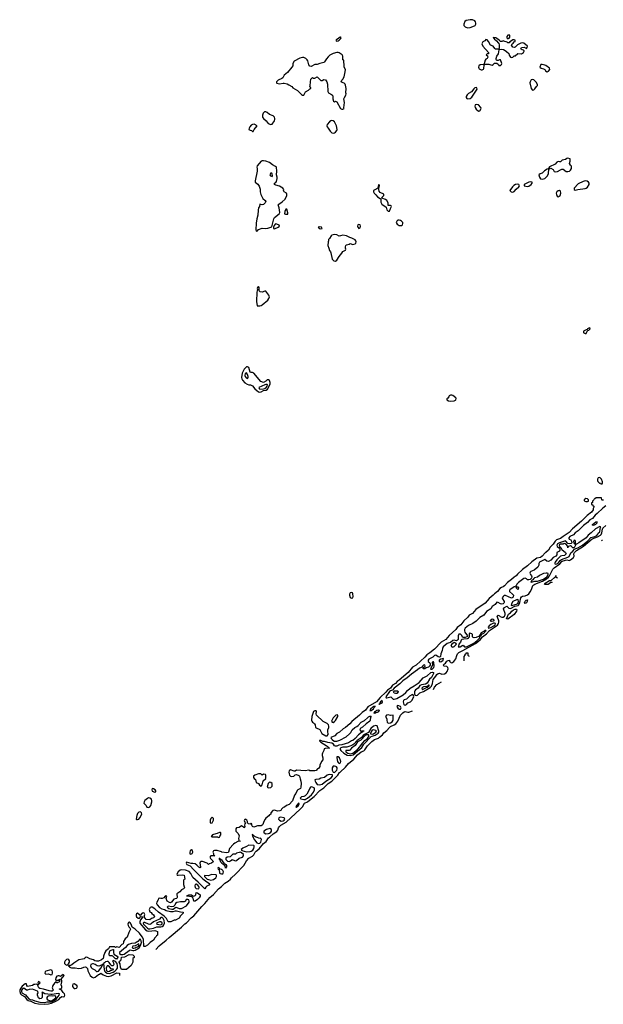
# Model space of a CAD drawing. Header units: inches. Extents: x 2701622 to 2964296, y 496201 to 720542.
# Tile 216 of 256: x 2896701 to 2906250, y 496201 to 512305. Entities that reach past the tile are written whole.
import ezdxf

# ---------------------------------------------------------------- set-up
doc = ezdxf.new("R2010")
doc.units = ezdxf.units.IN
doc.header["$MEASUREMENT"] = 0
for name, color, linetype in [('C8499', 7, 'Continuous'), ('C9409', 7, 'Continuous'), ('C9500', 7, 'Continuous'), ('C9501', 7, 'Continuous')]:
    doc.layers.add(name, color=color, linetype=linetype)

msp = doc.modelspace()

# ---------------------------------------------------------------- linework, layer by layer
at = {"layer": 'C8499', "color": 4}
for points, elevation in [([(2898870, 499729), (2898860, 499710), (2898867, 499687), (2898910, 499672), (2898926, 499674), (2898928, 499690), (2898915, 499710), (2898890, 499726)], 4), ([(2898810, 499576), (2898790, 499568), (2898750, 499532), (2898735, 499510), (2898733, 499493), (2898740, 499480), (2898771, 499450), (2898783, 499423), (2898810, 499422), (2898830, 499431), (2898847, 499450), (2898864, 499510), (2898865, 499530), (2898858, 499558), (2898832, 499572)], 4), ([(2898670, 499349), (2898650, 499344), (2898630, 499322), (2898619, 499290), (2898608, 499228), (2898610, 499222), (2898630, 499223), (2898650, 499231), (2898665, 499250), (2898699, 499310), (2898695, 499335), (2898685, 499345)], 4), ([(2899850, 499259), (2899830, 499239), (2899817, 499210), (2899815, 499175), (2899830, 499163), (2899850, 499171), (2899869, 499210), (2899870, 499238)], 4), ([(2899970, 499012), (2899930, 498992), (2899870, 498978), (2899856, 498970), (2899846, 498954), (2899834, 498950), (2899842, 498942), (2899860, 498940), (2899910, 498942), (2899939, 498939), (2899950, 498931), (2899970, 498934), (2899973, 498950), (2899989, 498970), (2899994, 498986), (2899990, 499008), (2899986, 499010)], 4), ([(2899510, 498726), (2899490, 498709), (2899482, 498690), (2899484, 498670), (2899490, 498658), (2899510, 498661), (2899524, 498670), (2899536, 498690), (2899530, 498715)], 4), ([(2899838, 498322), (2899790, 498303), (2899725, 498310), (2899727, 498290), (2899770, 498250), (2899790, 498241), (2899830, 498232), (2899870, 498243), (2899910, 498270), (2899919, 498290), (2899921, 498310), (2899917, 498317)], 8), ([(2899590, 498164), (2899570, 498159), (2899564, 498136), (2899569, 498110), (2899590, 498094), (2899630, 498089), (2899639, 498110), (2899631, 498130), (2899615, 498150)], 8), ([(2899550, 497888), (2899539, 497939), (2899519, 497959), (2899435, 497970), (2899440, 497980), (2899466, 497990), (2899510, 497992), (2899535, 497975), (2899550, 497971), (2899570, 497979), (2899581, 497990), (2899589, 498031), (2899610, 498026), (2899656, 497990), (2899651, 497970), (2899638, 497942), (2899610, 497915), (2899570, 497888)], 4), ([(2899450, 497916), (2899426, 497914), (2899412, 497888), (2899390, 497878), (2899330, 497878), (2899273, 497867), (2899250, 497852), (2899238, 497822), (2899218, 497802), (2899190, 497796), (2899130, 497807), (2899111, 497790), (2899139, 497770), (2899190, 497755), (2899210, 497757), (2899253, 497787), (2899270, 497786), (2899310, 497767), (2899350, 497768), (2899432, 497810), (2899471, 497870), (2899475, 497890), (2899469, 497910)], 8), ([(2899010, 497619), (2898986, 497594), (2898889, 497551), (2898850, 497517), (2898830, 497508), (2898810, 497511), (2898750, 497538), (2898730, 497541), (2898724, 497536), (2898722, 497530), (2898728, 497510), (2898790, 497445), (2898810, 497436), (2898830, 497433), (2898890, 497444), (2898943, 497470), (2899010, 497467), (2899030, 497472), (2899052, 497488), (2899070, 497530), (2899066, 497570), (2899050, 497603), (2899030, 497618)], 8), ([(2899010, 497551), (2898990, 497550), (2898941, 497530), (2898942, 497510), (2899010, 497499), (2899030, 497509), (2899031, 497531)], 12), ([(2898670, 497269), (2898636, 497230), (2898608, 497210), (2898590, 497202), (2898530, 497196), (2898483, 497177), (2898460, 497160), (2898432, 497128), (2898336, 497050), (2898334, 497030), (2898357, 497017), (2898390, 497013), (2898410, 497020), (2898490, 497083), (2898510, 497090), (2898550, 497080), (2898570, 497081), (2898592, 497088), (2898655, 497125), (2898679, 497161), (2898693, 497210), (2898690, 497237)], 8), ([(2898650, 497189), (2898590, 497155), (2898550, 497149), (2898539, 497130), (2898550, 497120), (2898570, 497119), (2898590, 497126), (2898604, 497136), (2898630, 497141), (2898642, 497150), (2898653, 497170)], 12), ([(2898290, 496939), (2898284, 496944), (2898270, 496945), (2898227, 496987), (2898213, 496993), (2898176, 496996), (2898164, 497004), (2898164, 497030), (2898173, 497070), (2898179, 497081), (2898230, 497099), (2898236, 497096), (2898233, 497050), (2898243, 497023), (2898296, 496990), (2898304, 496970), (2898296, 496944)], 4), ([(2898450, 496768), (2898369, 496769), (2898350, 496808), (2898342, 496862), (2898330, 496890), (2898334, 496906), (2898350, 496915), (2898363, 496930), (2898368, 496970), (2898422, 496978), (2898490, 497014), (2898554, 497010), (2898574, 496990), (2898572, 496968), (2898554, 496950), (2898554, 496890), (2898524, 496836)], 4), ([(2897490, 496938), (2897468, 496932), (2897446, 496910), (2897436, 496890), (2897436, 496870), (2897448, 496850), (2897470, 496841), (2897479, 496841), (2897499, 496861), (2897513, 496890), (2897516, 496910), (2897505, 496930)], 4), ([(2897910, 496862), (2897890, 496861), (2897867, 496850), (2897859, 496830), (2897870, 496803), (2897885, 496785), (2897930, 496763), (2897960, 496740), (2897970, 496737), (2897990, 496744), (2898028, 496790), (2898049, 496830), (2898042, 496838), (2898050, 496834), (2898066, 496850), (2898050, 496853), (2898040, 496840), (2897993, 496827), (2897970, 496831), (2897934, 496854)], 8), ([(2898230, 496918), (2898219, 496910), (2898237, 496877), (2898242, 496850), (2898230, 496830), (2898210, 496830), (2898190, 496844), (2898166, 496886), (2898150, 496901), (2898130, 496901), (2898105, 496895), (2898090, 496879), (2898071, 496869), (2898082, 496770), (2898096, 496736), (2898104, 496724), (2898130, 496708), (2898170, 496706), (2898230, 496729), (2898257, 496743), (2898287, 496770), (2898299, 496790), (2898303, 496830), (2898298, 496870), (2898270, 496899)], 8), ([(2898130, 496831), (2898119, 496810), (2898115, 496790), (2898122, 496750), (2898130, 496741), (2898150, 496738), (2898170, 496742), (2898190, 496759), (2898210, 496757), (2898236, 496770), (2898234, 496774), (2898200, 496780), (2898170, 496816), (2898150, 496831)], 12), ([(2897410, 496688), (2897370, 496658), (2897348, 496668), (2897330, 496669), (2897310, 496659), (2897290, 496634), (2897287, 496607), (2897293, 496593), (2897346, 496594), (2897346, 496606), (2897350, 496612), (2897354, 496610), (2897354, 496570), (2897322, 496558), (2897310, 496548), (2897302, 496562), (2897290, 496566), (2897285, 496555), (2897270, 496546), (2897245, 496510), (2897231, 496470), (2897245, 496450), (2897251, 496430), (2897230, 496417), (2897210, 496416), (2897182, 496422), (2897091, 496451), (2897030, 496461), (2897015, 496470), (2897004, 496490), (2897000, 496520), (2897010, 496522), (2897034, 496550), (2897010, 496575), (2896996, 496550), (2897002, 496530), (2897000, 496520), (2896970, 496529), (2896950, 496527), (2896930, 496522), (2896910, 496510), (2896830, 496494), (2896817, 496510), (2896813, 496533), (2896790, 496535), (2896743, 496497), (2896717, 496463), (2896703, 496437), (2896701, 496410), (2896714, 496374), (2896730, 496358), (2896778, 496330), (2896819, 496279), (2896842, 496262), (2896884, 496250), (2896950, 496222), (2897008, 496208), (2897110, 496201), (2897170, 496209), (2897220, 496220), (2897302, 496258), (2897339, 496281), (2897370, 496314), (2897390, 496327), (2897410, 496321), (2897433, 496330), (2897441, 496350), (2897434, 496370), (2897410, 496393), (2897390, 496427), (2897370, 496442), (2897348, 496450), (2897378, 496462), (2897389, 496471), (2897389, 496490), (2897381, 496519), (2897392, 496570), (2897390, 496586), (2897378, 496610), (2897428, 496670)], 4), ([(2897210, 496767), (2897130, 496741), (2897117, 496730), (2897111, 496710), (2897130, 496691), (2897170, 496699), (2897210, 496683), (2897230, 496687), (2897240, 496710), (2897238, 496730), (2897230, 496753)], 4), ([(2897590, 496537), (2897571, 496529), (2897563, 496510), (2897564, 496490), (2897579, 496470), (2897590, 496462), (2897610, 496458), (2897630, 496463), (2897638, 496470), (2897647, 496490), (2897638, 496510)], 4), ([(2896770, 496465), (2896750, 496459), (2896728, 496430), (2896728, 496410), (2896737, 496390), (2896796, 496356), (2896848, 496290), (2896870, 496280), (2896910, 496276), (2896950, 496255), (2897030, 496237), (2897110, 496231), (2897150, 496239), (2897210, 496241), (2897230, 496247), (2897296, 496284), (2897316, 496304), (2897348, 496350), (2897350, 496374), (2897330, 496379), (2897230, 496362), (2897210, 496362), (2897113, 496373), (2897070, 496397), (2897061, 496390), (2897066, 496386), (2897069, 496369), (2897069, 496310), (2897050, 496295), (2897030, 496291), (2897008, 496308), (2896992, 496350), (2896993, 496370), (2897004, 496390), (2896999, 496410), (2896990, 496416), (2896910, 496447), (2896858, 496442), (2896830, 496430), (2896810, 496432)], 8), ([(2897270, 496339), (2897230, 496333), (2897190, 496337), (2897165, 496335), (2897153, 496327), (2897144, 496310), (2897145, 496290), (2897156, 496276), (2897190, 496261), (2897210, 496259), (2897230, 496265), (2897271, 496289), (2897291, 496309), (2897293, 496333)], 12)]:
    msp.add_lwpolyline(points, close=True, dxfattribs=dict(at, elevation=elevation))
for points, elevation in [([(2900000, 498693), (2899930, 498719), (2899890, 498719), (2899872, 498710), (2899862, 498690), (2899872, 498668), (2899872, 498652), (2899878, 498638), (2899894, 498630), (2899830, 498628), (2899812, 498610), (2899825, 498585), (2899861, 498550), (2899866, 498530), (2899838, 498510), (2899803, 498497), (2899790, 498488), (2899769, 498509), (2899690, 498535), (2899666, 498534), (2899655, 498525), (2899650, 498510), (2899661, 498450), (2899659, 498441), (2899650, 498433), (2899630, 498442), (2899598, 498478), (2899570, 498498), (2899534, 498506), (2899505, 498505), (2899430, 498528), (2899423, 498510), (2899438, 498490), (2899490, 498467), (2899543, 498403), (2899695, 498255), (2899762, 498202), (2899792, 498190), (2899814, 498170), (2899794, 498150), (2899765, 498135), (2899745, 498115), (2899730, 498088), (2899621, 498201), (2899535, 498275), (2899502, 498342), (2899471, 498371), (2899415, 498395), (2899350, 498400), (2899325, 498395), (2899292, 498370), (2899271, 498330), (2899275, 498315), (2899291, 498311), (2899370, 498316), (2899390, 498312), (2899402, 498250), (2899390, 498244), (2899381, 498230), (2899379, 498159), (2899390, 498122), (2899402, 498110), (2899381, 498090), (2899350, 498073), (2899322, 498038), (2899272, 498010), (2899276, 497950), (2899270, 497938), (2899266, 497934), (2899220, 497920), (2899186, 497870), (2899170, 497862), (2899150, 497866), (2899114, 497890), (2899099, 497930), (2899106, 497970), (2899090, 497973), (2899082, 497970), (2899058, 497942), (2899030, 497930), (2899009, 497929), (2898984, 497936), (2898971, 497929), (2898967, 497910), (2898942, 497870), (2898940, 497850), (2898948, 497828), (2898986, 497786), (2899025, 497765), (2899070, 497750), (2899097, 497737), (2899170, 497717), (2899210, 497717), (2899250, 497727), (2899267, 497727), (2899329, 497711), (2899374, 497710), (2899374, 497690), (2899330, 497646), (2899311, 497609), (2899250, 497578), (2899230, 497578), (2899172, 497548), (2899130, 497548), (2899103, 497603), (2899065, 497645), (2898974, 497710), (2898910, 497765), (2898870, 497787), (2898850, 497789), (2898837, 497783), (2898818, 497750), (2898830, 497714), (2898850, 497702), (2898864, 497684), (2898890, 497665), (2898901, 497650), (2898905, 497630), (2898890, 497615), (2898856, 497604), (2898830, 497584), (2898769, 497590), (2898735, 497630), (2898749, 497670), (2898739, 497690), (2898730, 497697), (2898706, 497694), (2898670, 497654), (2898630, 497689), (2898610, 497682), (2898606, 497670), (2898605, 497650), (2898613, 497630), (2898638, 497610), (2898654, 497606), (2898684, 497636), (2898714, 497630), (2898677, 497583), (2898665, 497550), (2898667, 497530), (2898761, 497421), (2898785, 497405), (2898810, 497397), (2898860, 497400), (2898910, 497410), (2898930, 497405), (2898954, 497390), (2898954, 497330), (2898938, 497322), (2898934, 497310), (2898910, 497286), (2898891, 497249), (2898834, 497210), (2898790, 497166), (2898752, 497148), (2898730, 497146), (2898724, 497264), (2898706, 497306), (2898662, 497362), (2898592, 497432), (2898543, 497463), (2898527, 497510), (2898510, 497533), (2898490, 497544), (2898481, 497539), (2898474, 497526), (2898471, 497510), (2898474, 497490), (2898486, 497466), (2898505, 497450), (2898515, 497430), (2898484, 497376), (2898460, 497300), (2898425, 497270), (2898398, 497230), (2898398, 497210), (2898391, 497190), (2898370, 497178), (2898330, 497129), (2898290, 497139), (2898270, 497129), (2898250, 497139), (2898190, 497143), (2898170, 497139), (2898151, 497109), (2898110, 497074), (2898095, 497050), (2898071, 496990), (2898074, 496970), (2898064, 496950), (2898041, 496930), (2897990, 496909), (2897955, 496905), (2897930, 496910), (2897907, 496927), (2897850, 496943), (2897810, 496966), (2897790, 496972), (2897770, 496962), (2897753, 496947), (2897730, 496937), (2897670, 496929), (2897586, 496874), (2897553, 496847), (2897530, 496835), (2897502, 496838), (2897494, 496830), (2897506, 496826), (2897517, 496817), (2897518, 496810), (2897550, 496797), (2897610, 496798), (2897670, 496785), (2897710, 496791), (2897750, 496810), (2897770, 496813), (2897790, 496806), (2897809, 496789), (2897815, 496750), (2897855, 496670), (2897884, 496644), (2897910, 496636), (2897937, 496643), (2897989, 496690), (2898005, 496695), (2898030, 496711), (2898064, 496684), (2898123, 496663), (2898150, 496657), (2898196, 496664), (2898290, 496714), (2898334, 496710), (2898334, 496674)], 4), ([(2899966, 498590), (2899969, 498589)], 4), ([(2900000, 498514), (2899990, 498525), (2899979, 498559), (2899969, 498571), (2899969, 498589)], 4), ([(2899969, 498589), (2899973, 498587), (2899973, 498573), (2899990, 498575), (2900000, 498562)], 4), ([(2900000, 498406), (2899976, 498416), (2899969, 498430), (2899950, 498441), (2899943, 498430), (2899950, 498411), (2899963, 498403), (2899968, 498348), (2899979, 498339), (2900000, 498335)], 8), ([(2898926, 497099), (2898983, 497157), (2899099, 497250), (2899144, 497296), (2899350, 497461), (2899403, 497517), (2899430, 497535), (2899507, 497613), (2899550, 497648), (2899681, 497799), (2899732, 497850), (2899813, 497947), (2899870, 497997), (2899953, 498087), (2900000, 498129)], 4)]:
    msp.add_lwpolyline(points, dxfattribs=dict(at, elevation=elevation))
at = {"layer": 'C9409', "color": 4}
for points, elevation in [([(2900000, 498129), (2900058, 498182), (2900110, 498216), (2900149, 498250), (2900168, 498272), (2900234, 498330), (2900367, 498470), (2900392, 498510), (2900410, 498550), (2900450, 498590), (2900510, 498626), (2900530, 498645), (2900553, 498687), (2900570, 498707), (2900617, 498743), (2900691, 498829), (2900735, 498865), (2900770, 498921), (2900790, 498934), (2900850, 498991), (2900910, 499025), (2900925, 499050), (2900934, 499086), (2900949, 499111), (2900975, 499130), (2901062, 499178), (2901290, 499390), (2901327, 499433), (2901361, 499490), (2901410, 499515), (2901442, 499538), (2901518, 499602), (2901610, 499699), (2901677, 499743), (2901749, 499810), (2901808, 499852), (2901907, 499950), (2901933, 499990), (2901944, 500000)], 4), ([(2901106, 500000), (2901105, 499995), (2901108, 499968), (2901114, 499950), (2901130, 499934), (2901150, 499928), (2901186, 499934), (2901199, 499941), (2901210, 499954), (2901230, 499962), (2901270, 499942), (2901278, 499930), (2901287, 499887), (2901301, 499850), (2901305, 499810), (2901302, 499750), (2901294, 499730), (2901250, 499708), (2901242, 499698), (2901221, 499650), (2901196, 499624), (2901162, 499530), (2901110, 499469), (2901066, 499454), (2901033, 499427), (2901010, 499417), (2900986, 499394), (2900971, 499370), (2900957, 499363), (2900921, 499361), (2900870, 499377), (2900845, 499370), (2900812, 499330), (2900812, 499310), (2900790, 499298), (2900778, 499282), (2900730, 499244), (2900719, 499230), (2900695, 499190), (2900679, 499141), (2900670, 499129), (2900650, 499121), (2900590, 499121), (2900550, 499103), (2900530, 499099), (2900509, 499110), (2900498, 499130), (2900498, 499150), (2900490, 499158), (2900472, 499148), (2900446, 499150), (2900426, 499170), (2900428, 499190), (2900418, 499210), (2900390, 499228), (2900380, 499220), (2900373, 499207), (2900382, 499182), (2900394, 499170), (2900382, 499150), (2900378, 499130), (2900382, 499110), (2900374, 499090), (2900370, 499088), (2900360, 499100), (2900330, 499118), (2900290, 499095), (2900250, 499088), (2900238, 499070), (2900238, 499030), (2900274, 498994), (2900290, 498954), (2900278, 498910), (2900284, 498884), (2900293, 498873), (2900314, 498870), (2900270, 498865), (2900222, 498838), (2900201, 498819), (2900135, 498750), (2900117, 498690), (2900110, 498683), (2900090, 498678), (2900010, 498690), (2900000, 498693)], 4), ([(2901829, 500000), (2901830, 499997), (2901850, 499994), (2901856, 500000)], 8), ([(2900000, 498562), (2900036, 498516), (2900051, 498510), (2900057, 498497), (2900072, 498490), (2900082, 498470), (2900082, 498450), (2900070, 498428), (2900060, 498460), (2900050, 498469), (2900043, 498483), (2900010, 498503), (2900000, 498514)], 4), ([(2900000, 498335), (2900010, 498332), (2900030, 498344), (2900036, 498370), (2900027, 498390), (2900010, 498403), (2900000, 498406)], 8)]:
    msp.add_lwpolyline(points, dxfattribs=dict(at, elevation=elevation))
for points, elevation in [([(2900610, 499973), (2900550, 499949), (2900528, 499930), (2900527, 499910), (2900535, 499895), (2900560, 499880), (2900572, 499830), (2900610, 499811), (2900625, 499785), (2900650, 499771), (2900670, 499792), (2900685, 499855), (2900727, 499893), (2900726, 499950), (2900722, 499962), (2900690, 499966), (2900670, 499946), (2900646, 499970)], 4), ([(2901770, 499958), (2901748, 499952), (2901730, 499946), (2901690, 499910), (2901630, 499898), (2901598, 499882), (2901544, 499876), (2901531, 499870), (2901534, 499850), (2901546, 499826), (2901570, 499795), (2901610, 499788), (2901650, 499799), (2901708, 499852), (2901796, 499904), (2901817, 499930), (2901816, 499956)], 8), ([(2900786, 499834), (2900766, 499814), (2900752, 499750), (2900770, 499741), (2900810, 499748), (2900832, 499770), (2900834, 499790), (2900830, 499810), (2900811, 499831)], 4), ([(2901470, 499755), (2901461, 499750), (2901446, 499734), (2901439, 499710), (2901400, 499640), (2901370, 499612), (2901350, 499601), (2901310, 499593), (2901291, 499570), (2901302, 499562), (2901350, 499550), (2901370, 499550), (2901390, 499562), (2901410, 499573), (2901473, 499627), (2901508, 499670), (2901524, 499710), (2901526, 499726), (2901520, 499740), (2901490, 499753)], 8), ([(2901270, 499494), (2901228, 499450), (2901218, 499430), (2901223, 499423), (2901230, 499424), (2901243, 499437), (2901250, 499437), (2901270, 499461), (2901274, 499474)], 8), ([(2900970, 499261), (2900950, 499258), (2900941, 499250), (2900933, 499230), (2900951, 499210), (2900978, 499198), (2901010, 499199), (2901026, 499210), (2901040, 499230), (2901028, 499248)], 8), ([(2900796, 499076), (2900741, 499059), (2900697, 499030), (2900697, 499010), (2900703, 499003), (2900730, 498990), (2900770, 498993), (2900790, 498999), (2900810, 499016), (2900819, 499030), (2900821, 499050), (2900819, 499059)], 8), ([(2900510, 498979), (2900506, 498970), (2900510, 498952), (2900542, 498890), (2900582, 498842), (2900610, 498829), (2900630, 498835), (2900646, 498850), (2900657, 498897), (2900649, 498909), (2900638, 498918), (2900630, 498915), (2900570, 498932), (2900523, 498963), (2900522, 498970)], 8), ([(2900450, 498806), (2900410, 498780), (2900350, 498757), (2900327, 498730), (2900334, 498714), (2900410, 498694), (2900470, 498698), (2900490, 498704), (2900516, 498724), (2900530, 498750), (2900537, 498777), (2900536, 498790), (2900530, 498797)], 8), ([(2900310, 498687), (2900290, 498685), (2900250, 498672), (2900230, 498658), (2900190, 498654), (2900170, 498641), (2900147, 498613), (2900095, 498605), (2900073, 498590), (2900076, 498570), (2900103, 498543), (2900130, 498536), (2900150, 498546), (2900170, 498566), (2900173, 498567), (2900190, 498566), (2900230, 498550), (2900250, 498552), (2900290, 498590), (2900345, 498610), (2900363, 498630), (2900362, 498650), (2900330, 498679)], 8)]:
    msp.add_lwpolyline(points, close=True, dxfattribs=dict(at, elevation=elevation))
at = {"layer": 'C9500', "color": 4}
for points, elevation in [([(2900690, 509999), (2900670, 509998), (2900650, 509989), (2900585, 509915), (2900578, 509890), (2900584, 509870), (2900585, 509830), (2900556, 509670), (2900556, 509650), (2900597, 509617), (2900621, 509581), (2900634, 509534), (2900636, 509490), (2900646, 509446), (2900681, 509381), (2900716, 509350), (2900726, 509330), (2900719, 509310), (2900690, 509281), (2900670, 509274), (2900630, 509286), (2900622, 509250), (2900610, 509227), (2900601, 509190), (2900598, 509110), (2900581, 509050), (2900570, 508978), (2900566, 508870), (2900570, 508845), (2900590, 508852), (2900607, 508873), (2900667, 508893), (2900730, 508892), (2900763, 508897), (2900824, 508916), (2900839, 508961), (2900859, 509050), (2900869, 509070), (2900944, 509130), (2900959, 509150), (2900946, 509226), (2900930, 509274), (2900938, 509290), (2900996, 509324), (2901042, 509370), (2901069, 509430), (2901073, 509450), (2901068, 509470), (2901029, 509490), (2901019, 509510), (2901024, 509530), (2901004, 509550), (2900950, 509580), (2900890, 509598), (2900869, 509610), (2900869, 509630), (2900890, 509643), (2900901, 509659), (2900915, 509705), (2900914, 509730), (2900903, 509770), (2900906, 509830), (2900901, 509890), (2900886, 509906), (2900838, 509930), (2900789, 509970), (2900730, 509992)], 4), ([(2900810, 509798), (2900792, 509770), (2900805, 509750), (2900830, 509741), (2900836, 509750), (2900830, 509786)], 8), ([(2902570, 509606), (2902562, 509550), (2902544, 509536), (2902488, 509512), (2902487, 509490), (2902499, 509470), (2902530, 509441), (2902555, 509410), (2902600, 509380), (2902607, 509367), (2902610, 509322), (2902628, 509288), (2902698, 509238), (2902710, 509194), (2902730, 509174), (2902750, 509174), (2902770, 509214), (2902782, 509250), (2902779, 509259), (2902770, 509268), (2902727, 509267), (2902729, 509310), (2902709, 509350), (2902684, 509364), (2902624, 509384), (2902622, 509390), (2902659, 509430), (2902659, 509450), (2902601, 509481), (2902581, 509501), (2902575, 509525), (2902575, 509545), (2902586, 509590), (2902582, 509602)], 4), ([(2904850, 509617), (2904812, 509610), (2904786, 509594), (2904762, 509570), (2904722, 509510), (2904742, 509490), (2904770, 509485), (2904790, 509492), (2904826, 509534), (2904869, 509570), (2904878, 509590), (2904868, 509610)], 4), ([(2905053, 509653), (2905030, 509649), (2904952, 509610), (2904954, 509590), (2905010, 509576), (2905030, 509583), (2905069, 509610), (2905088, 509630), (2905086, 509646)], 4), ([(2905950, 509669), (2905920, 509660), (2905838, 509622), (2905774, 509550), (2905774, 509530), (2905790, 509514), (2905830, 509526), (2905950, 509542), (2905971, 509549), (2905993, 509567), (2906017, 509610), (2906017, 509630), (2906009, 509649), (2905984, 509664)], 4), ([(2905530, 509509), (2905510, 509504), (2905491, 509490), (2905479, 509470), (2905483, 509443), (2905497, 509417), (2905510, 509405), (2905544, 509430), (2905557, 509470), (2905550, 509498)], 4), ([(2901070, 509208), (2901053, 509207), (2901038, 509170), (2901034, 509130), (2901050, 509125), (2901090, 509122), (2901090, 509146)], 4), ([(2900890, 508965), (2900880, 508960), (2900863, 508937), (2900851, 508910), (2900852, 508892), (2900870, 508885), (2900929, 508910), (2900949, 508930), (2900944, 508944), (2900910, 508961)], 4), ([(2901610, 508919), (2901586, 508910), (2901603, 508890), (2901630, 508884), (2901649, 508890), (2901641, 508910)], 4), ([(2902250, 508956), (2902232, 508950), (2902228, 508930), (2902231, 508910), (2902250, 508891), (2902270, 508902), (2902277, 508930), (2902270, 508948)], 4), ([(2902910, 509027), (2902890, 509025), (2902871, 509010), (2902863, 508990), (2902878, 508958), (2902910, 508941), (2902950, 508939), (2902966, 508950), (2902972, 508970), (2902967, 508990), (2902950, 509009), (2902930, 509022)], 4), ([(2901850, 508789), (2901810, 508782), (2901798, 508770), (2901770, 508726), (2901754, 508710), (2901754, 508690), (2901746, 508674), (2901743, 508610), (2901761, 508570), (2901770, 508532), (2901785, 508510), (2901791, 508490), (2901811, 508390), (2901843, 508363), (2901870, 508358), (2901890, 508371), (2901926, 508434), (2901974, 508486), (2901986, 508514), (2902030, 508534), (2902038, 508550), (2902029, 508569), (2902029, 508590), (2902035, 508610), (2902050, 508621), (2902090, 508631), (2902110, 508642), (2902150, 508626), (2902190, 508638), (2902202, 508650), (2902204, 508670), (2902199, 508690), (2902190, 508702), (2902133, 508733), (2902101, 508741), (2902050, 508769), (2901990, 508782), (2901950, 508768), (2901930, 508766), (2901890, 508788)], 4), ([(2900610, 507938), (2900590, 507926), (2900585, 507910), (2900594, 507890), (2900583, 507850), (2900574, 507694), (2900585, 507625), (2900630, 507626), (2900650, 507631), (2900670, 507643), (2900761, 507719), (2900778, 507742), (2900787, 507770), (2900779, 507799), (2900730, 507863), (2900710, 507862), (2900670, 507846), (2900634, 507854), (2900623, 507863), (2900618, 507870), (2900618, 507930)], 4), ([(2906030, 507266), (2906010, 507262), (2905992, 507250), (2905984, 507236), (2905970, 507234), (2905927, 507210), (2905926, 507190), (2905930, 507185), (2905950, 507172), (2905970, 507174), (2905988, 507212), (2905998, 507222), (2906014, 507226), (2906034, 507246)], 4), ([(2900430, 506629), (2900410, 506629), (2900371, 506589), (2900339, 506521), (2900332, 506452), (2900337, 506430), (2900348, 506410), (2900386, 506366), (2900422, 506342), (2900450, 506335), (2900475, 506335), (2900510, 506319), (2900547, 506267), (2900578, 506238), (2900610, 506220), (2900630, 506215), (2900650, 506218), (2900690, 506238), (2900732, 506248), (2900756, 506264), (2900782, 506310), (2900799, 506350), (2900800, 506370), (2900790, 506401), (2900770, 506414), (2900750, 506412), (2900727, 506390), (2900690, 506370), (2900647, 506387), (2900530, 506524), (2900510, 506537), (2900490, 506533), (2900470, 506541), (2900450, 506614)], 4), ([(2900410, 506527), (2900390, 506518), (2900386, 506486), (2900390, 506470), (2900407, 506447), (2900430, 506438), (2900438, 506450), (2900440, 506470), (2900430, 506501)], 8), ([(2900730, 506340), (2900710, 506334), (2900616, 506290), (2900621, 506270), (2900630, 506264), (2900690, 506269), (2900710, 506274), (2900733, 506287), (2900749, 506310), (2900753, 506330), (2900750, 506336)], 8), ([(2903770, 506164), (2903750, 506161), (2903725, 506150), (2903722, 506138), (2903705, 506115), (2903690, 506106), (2903687, 506090), (2903714, 506070), (2903750, 506067), (2903810, 506073), (2903830, 506083), (2903837, 506090), (2903844, 506110), (2903839, 506119), (2903790, 506157)], 4), ([(2906190, 504815), (2906166, 504814), (2906152, 504790), (2906152, 504770), (2906162, 504750), (2906186, 504726), (2906202, 504722), (2906210, 504714), (2906230, 504714), (2906238, 504722), (2906236, 504744), (2906218, 504790)], 4), ([(2905965, 504475), (2905934, 504450), (2905938, 504438), (2905964, 504424), (2905990, 504422), (2906006, 504430), (2906008, 504450), (2905990, 504468)], 4), ([(2906090, 504030), (2906075, 504035), (2906074, 504050), (2906127, 504090), (2906150, 504090), (2906141, 504079), (2906141, 504070), (2906122, 504050)], 8), ([(2906190, 504014), (2906122, 503978), (2906050, 503910), (2906004, 503876), (2905968, 503830), (2905850, 503746), (2905809, 503729), (2905791, 503729), (2905793, 503713), (2905773, 503667), (2905750, 503668), (2905729, 503690), (2905710, 503698), (2905676, 503690), (2905670, 503669), (2905667, 503690), (2905653, 503710), (2905627, 503733), (2905610, 503736), (2905590, 503727), (2905550, 503724), (2905530, 503714), (2905527, 503710), (2905534, 503690), (2905553, 503673), (2905570, 503640), (2905632, 503592), (2905640, 503570), (2905628, 503550), (2905617, 503543), (2905570, 503538), (2905550, 503528), (2905490, 503468), (2905462, 503430), (2905453, 503410), (2905470, 503400), (2905490, 503406), (2905510, 503418), (2905541, 503459), (2905564, 503476), (2905670, 503513), (2905690, 503524), (2905717, 503583), (2905750, 503610), (2905776, 503644), (2905802, 503658), (2905830, 503666), (2905910, 503710), (2905997, 503783), (2906044, 503836), (2906110, 503854), (2906142, 503870), (2906160, 503890), (2906170, 503910), (2906190, 503931), (2906200, 503970), (2906202, 503998), (2906208, 504010)], 12), ([(2905770, 503793), (2905764, 503770), (2905766, 503746), (2905770, 503735), (2905790, 503732), (2905796, 503744), (2905796, 503776), (2905790, 503786)], 12), ([(2905313, 503253), (2905270, 503245), (2905204, 503216), (2905170, 503187), (2905124, 503176), (2905110, 503167), (2905095, 503145), (2905076, 503130), (2905076, 503124), (2905063, 503110), (2905070, 503106), (2905090, 503109), (2905130, 503120), (2905170, 503121), (2905270, 503153), (2905323, 503190), (2905347, 503230), (2905345, 503245), (2905333, 503253)], 12), ([(2902130, 502937), (2902109, 502931), (2902099, 502910), (2902099, 502890), (2902110, 502856), (2902130, 502842), (2902149, 502851), (2902155, 502870), (2902154, 502914), (2902145, 502930)], 4), ([(2904850, 502820), (2904830, 502816), (2904768, 502790), (2904747, 502753), (2904744, 502730), (2904750, 502724), (2904770, 502729), (2904830, 502743), (2904850, 502757), (2904858, 502770), (2904861, 502790), (2904856, 502816)], 12), ([(2904970, 502758), (2904958, 502770), (2904970, 502794), (2904986, 502810), (2905010, 502814), (2905014, 502810), (2905002, 502798), (2905002, 502790), (2904990, 502769)], 4), ([(2904690, 502502), (2904668, 502508), (2904696, 502584), (2904730, 502602), (2904755, 502630), (2904782, 502650), (2904810, 502661), (2904830, 502662), (2904836, 502650), (2904831, 502629), (2904790, 502575)], 4), ([(2904420, 502460), (2904410, 502461), (2904404, 502470), (2904413, 502490), (2904430, 502504), (2904450, 502502), (2904461, 502490), (2904450, 502469)], 8), ([(2904330, 502315), (2904310, 502313), (2904299, 502301), (2904250, 502275), (2904218, 502222), (2904170, 502201), (2904136, 502196), (2904120, 502200), (2904111, 502210), (2904108, 502248), (2904100, 502260), (2904065, 502270), (2904057, 502263), (2904053, 502207), (2904046, 502194), (2904036, 502184), (2904020, 502180), (2903965, 502175), (2903934, 502166), (2903925, 502155), (2903915, 502125), (2903887, 502090), (2903881, 502059), (2903872, 502050), (2903885, 502045), (2903908, 502050), (2903950, 502074), (2903966, 502066), (2903979, 502050), (2904010, 502049), (2904130, 502110), (2904187, 502150), (2904224, 502190), (2904236, 502224), (2904245, 502235), (2904250, 502235), (2904264, 502256), (2904292, 502270), (2904310, 502285), (2904317, 502303), (2904331, 502310)], 12), ([(2904470, 502436), (2904452, 502432), (2904408, 502412), (2904382, 502390), (2904368, 502368), (2904371, 502351), (2904410, 502362), (2904459, 502390), (2904479, 502410), (2904483, 502430)], 12), ([(2903810, 502119), (2903769, 502090), (2903755, 502070), (2903770, 502050), (2903790, 502044), (2903810, 502053), (2903845, 502090), (2903837, 502110)], 12), ([(2903458, 501802), (2903451, 501790), (2903457, 501750), (2903422, 501690), (2903430, 501682), (2903450, 501681), (2903476, 501710), (2903482, 501730), (2903476, 501790), (2903470, 501801)], 12), ([(2903634, 501854), (2903590, 501845), (2903562, 501830), (2903566, 501806), (2903590, 501802), (2903630, 501830)], 12), ([(2902850, 501282), (2902830, 501288), (2902818, 501310), (2902821, 501319), (2902830, 501326), (2902890, 501330), (2902893, 501310), (2902870, 501283)], 8), ([(2903390, 501422), (2903376, 501410), (2903380, 501400), (2903364, 501396), (2903310, 501394), (2903299, 501390), (2903282, 501370), (2903283, 501350), (2903290, 501347), (2903337, 501370), (2903355, 501385), (2903376, 501390), (2903380, 501400), (2903390, 501399), (2903399, 501410), (2903398, 501418)], 12), ([(2902630, 501169), (2902605, 501150), (2902595, 501130), (2902600, 501120), (2902590, 501118), (2902588, 501112), (2902574, 501110), (2902590, 501108), (2902600, 501120), (2902610, 501119), (2902630, 501131), (2902638, 501150)], 8), ([(2903130, 501269), (2903078, 501242), (2903030, 501192), (2902990, 501178), (2902983, 501170), (2902975, 501150), (2902985, 501105), (2902990, 501099), (2903010, 501096), (2903030, 501106), (2903050, 501131), (2903093, 501147), (2903118, 501170), (2903147, 501230), (2903140, 501260)], 8), ([(2901550, 500998), (2901530, 500998), (2901510, 500988), (2901482, 500910), (2901476, 500850), (2901478, 500830), (2901494, 500814), (2901510, 500806), (2901523, 500790), (2901534, 500770), (2901543, 500730), (2901550, 500721), (2901613, 500693), (2901631, 500650), (2901646, 500630), (2901710, 500592), (2901730, 500592), (2901748, 500612), (2901743, 500670), (2901744, 500690), (2901757, 500730), (2901759, 500750), (2901754, 500774), (2901733, 500793), (2901668, 500828), (2901559, 500930), (2901554, 500950), (2901555, 500990)], 4), ([(2902515, 501075), (2902490, 501071), (2902481, 501059), (2902442, 501030), (2902428, 501008), (2902450, 501006), (2902490, 501036), (2902503, 501057), (2902518, 501070)], 8), ([(2902510, 500958), (2902500, 500960), (2902498, 500970), (2902507, 500973), (2902515, 500990), (2902542, 501010), (2902570, 501015), (2902582, 501010), (2902573, 500987), (2902550, 500974), (2902530, 500969)], 4), ([(2902890, 501089), (2902879, 501081), (2902873, 501070), (2902886, 501046), (2902909, 501029), (2902930, 501027), (2902944, 501050), (2902930, 501069)], 8), ([(2901895, 500935), (2901874, 500930), (2901832, 500888), (2901802, 500830), (2901813, 500813), (2901830, 500812), (2901850, 500825), (2901870, 500842), (2901908, 500910), (2901906, 500930)], 4), ([(2902730, 500937), (2902701, 500930), (2902685, 500910), (2902705, 500870), (2902706, 500846), (2902715, 500815), (2902725, 500805), (2902740, 500800), (2902770, 500803), (2902797, 500823), (2902810, 500850), (2902813, 500913), (2902809, 500929), (2902770, 500927)], 8), ([(2902530, 500760), (2902490, 500749), (2902444, 500710), (2902410, 500645), (2902344, 500616), (2902321, 500599), (2902290, 500561), (2902224, 500516), (2902170, 500458), (2902150, 500445), (2902121, 500430), (2902052, 500408), (2901990, 500407), (2901970, 500403), (2901945, 500390), (2901945, 500370), (2901957, 500350), (2902006, 500306), (2902058, 500278), (2902110, 500269), (2902158, 500282), (2902298, 500402), (2902330, 500457), (2902450, 500580), (2902515, 500605), (2902564, 500636), (2902575, 500650), (2902578, 500670), (2902550, 500756)], 8), ([(2902490, 500688), (2902470, 500682), (2902456, 500670), (2902438, 500630), (2902442, 500622), (2902470, 500619), (2902490, 500624), (2902528, 500650), (2902537, 500670), (2902530, 500681)], 12), ([(2902370, 500607), (2902346, 500594), (2902301, 500539), (2902280, 500520), (2902229, 500491), (2902190, 500434), (2902131, 500389), (2902102, 500358), (2902089, 500351), (2902036, 500350), (2902038, 500330), (2902070, 500308), (2902110, 500298), (2902150, 500308), (2902226, 500370), (2902267, 500410), (2902307, 500473), (2902346, 500514), (2902393, 500550), (2902418, 500590), (2902410, 500606)], 12), ([(2901891, 500249), (2901887, 500230), (2901902, 500170), (2901910, 500153), (2901930, 500138), (2901950, 500148), (2901956, 500170), (2901952, 500188), (2901934, 500230), (2901910, 500248)], 8)]:
    msp.add_lwpolyline(points, close=True, dxfattribs=dict(at, elevation=elevation))
for points, elevation in [([(2905570, 510000), (2905550, 509982), (2905530, 509978), (2905510, 509988), (2905490, 509975), (2905460, 509940), (2905370, 509898), (2905354, 509870), (2905358, 509862), (2905350, 509866), (2905330, 509862), (2905285, 509835), (2905250, 509795), (2905215, 509785), (2905192, 509770), (2905205, 509730), (2905224, 509704), (2905250, 509696), (2905290, 509706), (2905339, 509750), (2905355, 509790), (2905360, 509860), (2905390, 509874), (2905430, 509852), (2905444, 509824), (2905470, 509816), (2905500, 509820), (2905550, 509851), (2905570, 509858), (2905590, 509858), (2905643, 509823), (2905670, 509821), (2905694, 509826), (2905715, 509845), (2905728, 509870), (2905727, 509907), (2905710, 509926), (2905698, 509950), (2905709, 509990), (2905708, 510000)], 4), ([(2906250, 504446), (2906230, 504446), (2906226, 504450), (2906222, 504482), (2906210, 504486), (2906130, 504486), (2906110, 504466), (2906098, 504462), (2906094, 504450), (2906074, 504430), (2906074, 504410), (2906058, 504402), (2906054, 504390), (2906058, 504378), (2906070, 504374), (2906078, 504358), (2906094, 504350), (2906092, 504330), (2906082, 504310), (2906082, 504290), (2906058, 504250), (2905983, 504197), (2905890, 504104), (2905744, 503976), (2905690, 503917), (2905590, 503854), (2905550, 503819), (2905485, 503795), (2905463, 503777), (2905430, 503729), (2905380, 503680), (2905350, 503629), (2905311, 503590), (2905297, 503583), (2905250, 503529), (2905222, 503510), (2905164, 503496), (2905082, 503438), (2905010, 503370), (2904928, 503312), (2904843, 503237), (2904821, 503210), (2904790, 503189), (2904750, 503149), (2904681, 503099), (2904634, 503046), (2904610, 503030), (2904582, 503018), (2904559, 503001), (2904516, 502950), (2904468, 502912), (2904450, 502890), (2904383, 502837), (2904316, 502764), (2904164, 502656), (2904110, 502590), (2904055, 502565), (2904031, 502530), (2903968, 502472), (2903918, 502410), (2903859, 502361), (2903835, 502330), (2903728, 502232), (2903671, 502170), (2903598, 502122), (2903487, 502010), (2903412, 501948), (2903363, 501917), (2903330, 501879), (2903187, 501750), (2903125, 501715), (2903056, 501630), (2902910, 501504), (2902878, 501482), (2902850, 501450), (2902801, 501419), (2902765, 501370), (2902719, 501341), (2902690, 501304), (2902599, 501221), (2902536, 501150), (2902395, 501065), (2902359, 501010), (2902305, 500975), (2902262, 500930), (2902134, 500826), (2902101, 500790), (2902033, 500730), (2901995, 500705), (2901933, 500650), (2901892, 500628), (2901857, 500590), (2901793, 500567), (2901796, 500550), (2901811, 500530), (2901846, 500506), (2901890, 500503), (2901940, 500520), (2902042, 500578), (2902098, 500622), (2902116, 500644), (2902138, 500690), (2902183, 500730), (2902216, 500744), (2902240, 500760), (2902290, 500817), (2902340, 500840), (2902390, 500888), (2902410, 500901), (2902431, 500911), (2902453, 500913), (2902441, 500899), (2902436, 500850), (2902428, 500830), (2902370, 500789), (2902310, 500734), (2902272, 500710), (2902266, 500690), (2902290, 500662), (2902298, 500662), (2902310, 500674), (2902330, 500674), (2902330, 500669), (2902313, 500667), (2902311, 500650), (2902295, 500645), (2902245, 500610), (2902190, 500549), (2902150, 500517), (2902130, 500509), (2902083, 500477), (2901970, 500446), (2901923, 500437), (2901890, 500424), (2901870, 500422), (2901854, 500430), (2901835, 500455), (2901810, 500473), (2901741, 500481), (2901690, 500498), (2901661, 500501), (2901630, 500514), (2901607, 500513), (2901605, 500510), (2901630, 500486), (2901714, 500434), (2901745, 500410), (2901755, 500395), (2901772, 500390), (2901696, 500384), (2901683, 500377), (2901679, 500350), (2901655, 500310), (2901651, 500290), (2901651, 500270), (2901662, 500230), (2901661, 500199), (2901641, 500170), (2901612, 500110), (2901611, 500090), (2901590, 500058), (2901574, 500050), (2901553, 500027), (2901530, 500018), (2901450, 500022), (2901430, 500029), (2901370, 500021), (2901231, 500029), (2901210, 500015), (2901190, 500014), (2901130, 500035), (2901110, 500018), (2901106, 500000)], 4), ([(2906290, 504351), (2906244, 504316), (2906151, 504229), (2906117, 504203), (2906075, 504145), (2906030, 504126), (2905990, 504079), (2905928, 504032), (2905836, 503944), (2905788, 503912), (2905759, 503881), (2905701, 503850), (2905684, 503830), (2905684, 503824), (2905691, 503810), (2905717, 503797), (2905730, 503778), (2905732, 503750), (2905721, 503739), (2905690, 503730), (2905670, 503736), (2905638, 503778), (2905630, 503782), (2905530, 503747), (2905502, 503730), (2905488, 503710), (2905492, 503690), (2905530, 503661), (2905537, 503650), (2905539, 503630), (2905530, 503613), (2905487, 503590), (2905488, 503550), (2905474, 503530), (2905430, 503507), (2905393, 503467), (2905350, 503445), (2905328, 503448), (2905290, 503474), (2905207, 503433), (2905197, 503410), (2905196, 503384), (2905176, 503350), (2905116, 503304), (2905063, 503277), (2905054, 503266), (2905049, 503250), (2905057, 503230), (2905074, 503210), (2905081, 503190), (2905072, 503168), (2905050, 503148), (2905030, 503141), (2905010, 503146), (2904990, 503162), (2904970, 503169), (2904950, 503163), (2904862, 503098), (2904832, 503070), (2904823, 503043), (2904830, 503030), (2904850, 503029), (2904864, 503010), (2904856, 502990), (2904850, 502985), (2904821, 503010), (2904828, 503030), (2904817, 503037), (2904790, 503027), (2904722, 502978), (2904715, 502970), (2904716, 502950), (2904763, 502910), (2904778, 502890), (2904776, 502864), (2904768, 502852), (2904750, 502845), (2904650, 502885), (2904630, 502885), (2904609, 502871), (2904594, 502850), (2904598, 502830), (2904625, 502790), (2904628, 502770), (2904621, 502759), (2904610, 502751), (2904587, 502747), (2904570, 502751), (2904530, 502773), (2904510, 502776), (2904481, 502739), (2904433, 502707), (2904410, 502667), (2904336, 502624), (2904296, 502564), (2904230, 502527), (2904171, 502469), (2904113, 502427), (2904045, 502395), (2903988, 502352), (2903977, 502330), (2903978, 502310), (2903985, 502285), (2904027, 502230), (2904019, 502210), (2903990, 502199), (2903962, 502202), (2903948, 502208), (2903934, 502234), (2903913, 502253), (2903886, 502254), (2903874, 502230), (2903875, 502170), (2903866, 502154), (2903850, 502146), (2903810, 502154), (2903790, 502151), (2903750, 502116), (2903710, 502110), (2903697, 502103), (2903632, 502050), (2903619, 502021), (2903615, 501990), (2903589, 501931), (2903586, 501890), (2903578, 501883), (2903570, 501878), (2903550, 501882), (2903510, 501913), (2903490, 501907), (2903459, 501881), (2903395, 501845), (2903382, 501830), (2903386, 501810), (2903410, 501787), (2903418, 501770), (2903419, 501750), (2903406, 501730), (2903390, 501717), (2903350, 501704), (2903330, 501685), (2903310, 501685), (2903301, 501690), (2903309, 501711), (2903335, 501730), (2903330, 501753), (2903310, 501749), (2903291, 501730), (2903284, 501716), (2903242, 501698), (2903210, 501670), (2903110, 501600), (2903042, 501538), (2902970, 501490), (2902920, 501440), (2902827, 501373), (2902803, 501337), (2902770, 501328), (2902750, 501315), (2902691, 501230), (2902695, 501215), (2902710, 501211), (2902772, 501232), (2902813, 501193), (2902830, 501190), (2902870, 501205), (2902977, 501263), (2903021, 501299), (2903048, 501332), (2903088, 501370), (2903153, 501407), (2903236, 501464), (2903301, 501539), (2903365, 501575), (2903430, 501628), (2903454, 501634), (2903471, 501630), (2903471, 501610), (2903436, 501544), (2903404, 501516), (2903370, 501452), (2903342, 501438), (2903273, 501427), (2903247, 501413), (2903219, 501370), (2903176, 501344), (2903163, 501330), (2903158, 501310), (2903162, 501270), (2903176, 501256), (2903190, 501251), (2903210, 501255), (2903250, 501296), (2903310, 501315), (2903418, 501382), (2903436, 501404), (2903453, 501447), (2903465, 501515), (2903510, 501566), (2903523, 501597), (2903546, 501614), (2903570, 501617), (2903610, 501601), (2903650, 501604), (2903678, 501622), (2903695, 501645), (2903712, 501690), (2903705, 501710), (2903690, 501725), (2903648, 501730), (2903629, 501750), (2903649, 501770), (2903670, 501783), (2903690, 501811), (2903710, 501826), (2903731, 501831), (2903735, 501810), (2903742, 501802), (2903752, 501792), (2903770, 501788), (2903806, 501810), (2903838, 501850), (2903852, 501908), (2903865, 501935), (2903883, 501957), (2903950, 501987), (2904158, 502102), (2904237, 502163), (2904274, 502210), (2904338, 502262), (2904387, 502313), (2904517, 502403), (2904535, 502430), (2904542, 502450), (2904541, 502470), (2904518, 502530), (2904515, 502550), (2904530, 502563), (2904550, 502554), (2904563, 502543), (2904590, 502533), (2904610, 502534), (2904631, 502549), (2904642, 502570), (2904643, 502590), (2904640, 502610), (2904621, 502650), (2904617, 502670), (2904633, 502690), (2904670, 502710), (2904702, 502682), (2904730, 502675), (2904801, 502710), (2904854, 502726), (2904865, 502735), (2904886, 502770), (2904902, 502850), (2904910, 502866), (2904925, 502875), (2904970, 502884), (2905010, 502898), (2905030, 502913), (2905055, 502945), (2905077, 502983), (2905099, 503050), (2905110, 503063), (2905127, 503073), (2905257, 503123), (2905322, 503158), (2905354, 503186), (2905371, 503209), (2905424, 503316), (2905443, 503337), (2905536, 503404), (2905570, 503441), (2905590, 503454), (2905650, 503472), (2905690, 503462), (2905712, 503468), (2905760, 503510), (2905771, 503530), (2905768, 503570), (2905776, 503590), (2905810, 503625), (2905927, 503693), (2906068, 503812), (2906156, 503844), (2906204, 503876), (2906214, 503886), (2906224, 503910), (2906235, 503970), (2906243, 503990), (2906290, 504030)], 8), ([(2906221, 503780), (2906228, 503790), (2906236, 503792)], 4), ([(2905414, 503093), (2905410, 503098), (2905390, 503098), (2905348, 503068), (2905288, 503068), (2905298, 503082), (2905298, 503090), (2905370, 503131), (2905389, 503131), (2905403, 503137), (2905450, 503182), (2905466, 503190), (2905470, 503214), (2905474, 503210), (2905474, 503190), (2905490, 503182), (2905502, 503169)], 4), ([(2903971, 501816), (2903975, 501890), (2903988, 501910), (2903989, 501930), (2904006, 501934), (2904008, 501950), (2904031, 501951), (2904032, 501910), (2904042, 501902), (2904056, 501895)], 4), ([(2903470, 501351), (2903490, 501386), (2903527, 501433), (2903601, 501473)], 4), ([(2901944, 500000), (2902030, 500077), (2902078, 500142), (2902170, 500208), (2902230, 500283), (2902290, 500328), (2902331, 500349), (2902350, 500364), (2902390, 500430), (2902462, 500498), (2902508, 500532), (2902570, 500556), (2902590, 500571), (2902636, 500610), (2902661, 500639), (2902710, 500679), (2902751, 500729), (2902770, 500742), (2902830, 500770), (2902854, 500790), (2902889, 500830), (2902930, 500931), (2902969, 500970), (2902990, 500985), (2903010, 500992), (2903050, 500979), (2903070, 500979), (2903130, 501001)], 4), ([(2901856, 500000), (2901888, 500030), (2901897, 500050), (2901896, 500070), (2901884, 500084), (2901871, 500091), (2901850, 500097), (2901830, 500096), (2901814, 500070), (2901812, 500030), (2901829, 500000)], 8)]:
    msp.add_lwpolyline(points, dxfattribs=dict(at, elevation=elevation))
at = {"layer": 'C9501', "color": 4, "elevation": 4}
for points in [[(2904070, 512305), (2904008, 512292), (2903984, 512276), (2903965, 512230), (2903970, 512210), (2903987, 512187), (2904030, 512172), (2904070, 512177), (2904090, 512185), (2904153, 512210), (2904162, 512230), (2904163, 512250), (2904159, 512270), (2904148, 512288), (2904110, 512303)], [(2901950, 512026), (2901944, 512016), (2901930, 512014), (2901920, 512000), (2901886, 511974), (2901874, 511970), (2901878, 511958), (2901890, 511954), (2901910, 511958), (2901928, 511970), (2901950, 511994), (2901958, 512010)], [(2904450, 512014), (2904447, 512010), (2904462, 512002), (2904464, 511990), (2904501, 511961), (2904530, 511927), (2904542, 511922), (2904547, 511887), (2904545, 511835), (2904538, 511822), (2904502, 511822), (2904485, 511825), (2904474, 511834), (2904450, 511871), (2904404, 511890), (2904372, 511950), (2904350, 511973), (2904330, 511979), (2904310, 511959), (2904280, 511940), (2904262, 511910), (2904278, 511870), (2904372, 511770), (2904370, 511746), (2904350, 511746), (2904334, 511730), (2904353, 511713), (2904362, 511690), (2904351, 511670), (2904330, 511661), (2904316, 511644), (2904302, 511582), (2904311, 511571), (2904325, 511575), (2904379, 511579), (2904410, 511565), (2904430, 511562), (2904446, 511570), (2904470, 511594), (2904510, 511594), (2904534, 511570), (2904538, 511558), (2904570, 511554), (2904586, 511570), (2904588, 511590), (2904570, 511646), (2904550, 511648), (2904530, 511638), (2904510, 511638), (2904502, 511642), (2904496, 511656), (2904495, 511670), (2904509, 511710), (2904532, 511748), (2904545, 511810), (2904543, 511817), (2904590, 511821), (2904616, 511816), (2904643, 511803), (2904667, 511787), (2904705, 511750), (2904710, 511722), (2904730, 511691), (2904754, 511686), (2904770, 511692), (2904789, 511711), (2904810, 511716), (2904850, 511751), (2904910, 511746), (2904945, 511770), (2904957, 511790), (2904957, 511797), (2904945, 511805), (2904922, 511810), (2904904, 511824), (2904899, 511830), (2904909, 511850), (2904956, 511856), (2904990, 511836), (2905004, 511850), (2905010, 511874), (2904950, 511922), (2904930, 511927), (2904899, 511921), (2904844, 511896), (2904810, 511858), (2904790, 511848), (2904770, 511858), (2904758, 511870), (2904748, 511890), (2904758, 511910), (2904777, 511923), (2904790, 511942), (2904806, 511950), (2904806, 511970), (2904790, 511978), (2904770, 511978), (2904750, 511958), (2904720, 511940), (2904710, 511926), (2904690, 511926), (2904679, 511939), (2904624, 511956), (2904610, 511958), (2904590, 511946), (2904570, 511946), (2904548, 511968), (2904490, 512009)], [(2904710, 512054), (2904688, 512052), (2904671, 512030), (2904672, 512010), (2904690, 511992), (2904710, 512002), (2904720, 512020), (2904718, 512050)], [(2901910, 511769), (2901890, 511769), (2901830, 511753), (2901776, 511724), (2901745, 511695), (2901718, 511662), (2901690, 511614), (2901676, 511604), (2901612, 511590), (2901570, 511573), (2901530, 511573), (2901470, 511539), (2901450, 511544), (2901430, 511564), (2901414, 511630), (2901404, 511650), (2901384, 511670), (2901350, 511684), (2901330, 511686), (2901284, 511676), (2901190, 511626), (2901172, 511590), (2901168, 511552), (2901154, 511526), (2901080, 511440), (2901030, 511396), (2901004, 511356), (2900990, 511345), (2900930, 511316), (2900905, 511290), (2900901, 511270), (2900906, 511266), (2900950, 511258), (2901010, 511267), (2901030, 511265), (2901075, 511255), (2901102, 511242), (2901151, 511211), (2901170, 511191), (2901244, 511144), (2901310, 511082), (2901330, 511072), (2901347, 511073), (2901376, 511124), (2901426, 511150), (2901450, 511174), (2901462, 511178), (2901466, 511190), (2901449, 511209), (2901455, 511225), (2901456, 511290), (2901466, 511334), (2901485, 511355), (2901490, 511358), (2901510, 511351), (2901530, 511351), (2901570, 511371), (2901630, 511312), (2901650, 511311), (2901676, 511324), (2901702, 511322), (2901725, 511290), (2901736, 511250), (2901741, 511130), (2901752, 511110), (2901803, 511083), (2901818, 511070), (2901826, 511050), (2901826, 511010), (2901834, 510970), (2901850, 510962), (2901870, 510972), (2901890, 510962), (2901950, 510851), (2901970, 510841), (2901990, 510842), (2902008, 510852), (2902004, 510864), (2902015, 510950), (2902005, 511010), (2902013, 511030), (2902039, 511070), (2902044, 511090), (2902039, 511110), (2902042, 511182), (2902032, 511232), (2902024, 511250), (2902010, 511264), (2901975, 511275), (2901962, 511290), (2901970, 511314), (2901990, 511332), (2902009, 511370), (2902025, 511450), (2902029, 511490), (2902009, 511530), (2902009, 511570), (2902002, 511610), (2902006, 511630), (2902002, 511642), (2901989, 511650), (2901988, 511710), (2901975, 511730), (2901930, 511761)], [(2904298, 511578), (2904287, 511573), (2904232, 511568), (2904215, 511550), (2904210, 511530), (2904212, 511512), (2904221, 511501), (2904250, 511485), (2904270, 511484), (2904287, 511493), (2904293, 511507), (2904301, 511559), (2904309, 511570)], [(2905250, 511574), (2905228, 511570), (2905212, 511530), (2905230, 511512), (2905270, 511502), (2905290, 511492), (2905305, 511470), (2905330, 511451), (2905350, 511461), (2905373, 511490), (2905369, 511510), (2905310, 511557), (2905290, 511559)], [(2905090, 511329), (2905070, 511319), (2905050, 511290), (2905047, 511270), (2905070, 511177), (2905090, 511153), (2905110, 511156), (2905130, 511173), (2905159, 511210), (2905172, 511230), (2905170, 511246), (2905150, 511283), (2905130, 511306), (2905110, 511323)], [(2904170, 511195), (2904149, 511191), (2904130, 511175), (2904095, 511125), (2904042, 511098), (2904022, 511078), (2904007, 511050), (2904007, 511030), (2904016, 511016), (2904030, 511008), (2904070, 511016), (2904100, 511040), (2904177, 511150), (2904184, 511170), (2904179, 511190)], [(2904170, 510919), (2904152, 510910), (2904146, 510890), (2904151, 510870), (2904170, 510841), (2904210, 510811), (2904230, 510816), (2904249, 510850), (2904248, 510870), (2904206, 510910)], [(2900730, 510797), (2900705, 510795), (2900685, 510775), (2900675, 510745), (2900676, 510710), (2900687, 510687), (2900732, 510652), (2900768, 510608), (2900810, 510590), (2900830, 510596), (2900867, 510650), (2900876, 510670), (2900877, 510690), (2900869, 510710), (2900850, 510735), (2900790, 510753), (2900748, 510788)], [(2900535, 510595), (2900510, 510593), (2900490, 510578), (2900466, 510550), (2900455, 510530), (2900452, 510510), (2900470, 510498), (2900494, 510490), (2900510, 510474), (2900522, 510478), (2900538, 510510), (2900586, 510570)], [(2901810, 510656), (2901790, 510648), (2901770, 510633), (2901730, 510590), (2901725, 510570), (2901730, 510550), (2901750, 510530), (2901781, 510481), (2901810, 510456), (2901830, 510450), (2901850, 510454), (2901870, 510465), (2901888, 510490), (2901893, 510510), (2901882, 510570), (2901850, 510636), (2901832, 510652)]]:
    msp.add_lwpolyline(points, close=True, dxfattribs=at)
msp.add_lwpolyline([(2905708, 510000), (2905706, 510030), (2905662, 510038), (2905650, 510035), (2905630, 510019), (2905575, 510005), (2905570, 510000)], dxfattribs=at)

doc.saveas('drawing.dxf')
